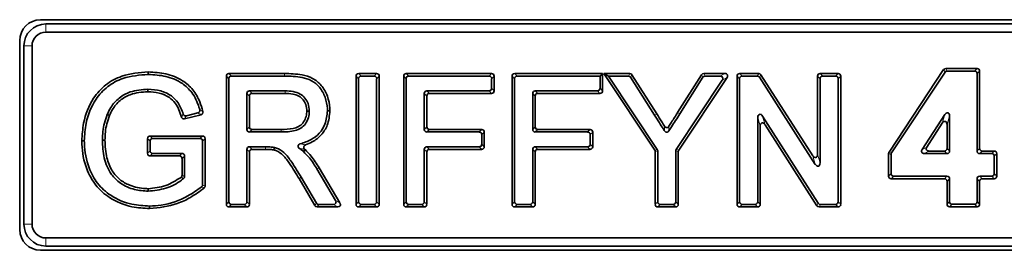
# Model space of a CAD drawing. Header units: millimetres. Extents: x 0 to 1118, y 0 to 864.
# Tile 34 of 172: x 295.95 to 313.72, y 357.44 to 361.6. Entities that reach past the tile are written whole.
import ezdxf

# ---------------------------------------------------------------- set-up
doc = ezdxf.new("R2010")
doc.units = ezdxf.units.MM

msp = doc.modelspace()

# ---------------------------------------------------------------- linework, layer by layer
at = {"color": 7, "linetype": 'Continuous', "lineweight": 35}
for p, q in [((328.73, 361.596), (296.328, 361.596)), ((328.633, 361.52), (296.425, 361.52)), ((328.633, 361.374), (296.425, 361.374)), ((295.953, 361.221), (295.953, 357.818)), ((296.029, 361.124), (296.029, 357.915)), ((296.175, 361.124), (296.175, 357.915)), ((312.625, 360.697), (311.639, 359.211)), ((313.227, 360.718), (312.664, 360.718)), ((313.181, 360.672), (312.689, 360.672)), ((313.274, 359.278), (313.274, 360.671)), ((298.273, 360.656), (298.272, 360.611)), ((299.682, 358.271), (299.682, 360.58)), ((299.727, 358.317), (299.727, 360.534)), ((299.729, 360.627), (300.73, 360.627)), ((299.774, 360.581), (300.73, 360.581)), ((302.023, 358.271), (302.023, 360.58)), ((302.068, 358.317), (302.068, 360.534)), ((302.07, 360.627), (302.393, 360.627)), ((302.115, 360.581), (302.347, 360.581)), ((302.394, 360.534), (302.394, 358.317)), ((302.44, 360.58), (302.44, 358.271)), ((302.882, 358.271), (302.882, 360.58)), ((302.928, 358.317), (302.928, 360.534)), ((302.929, 360.627), (304.467, 360.627)), ((302.975, 360.581), (304.422, 360.581)), ((304.469, 360.534), (304.469, 360.362)), ((304.514, 360.58), (304.514, 360.316)), ((304.838, 358.271), (304.838, 360.58)), ((304.884, 358.317), (304.884, 360.534)), ((304.885, 360.627), (306.47, 360.627)), ((304.931, 360.581), (306.425, 360.581)), ((306.47, 360.627), (306.425, 360.581)), ((306.425, 360.581), (306.425, 360.362)), ((306.47, 360.627), (306.47, 360.316)), ((306.491, 360.627), (306.576, 360.581)), ((306.491, 360.627), (306.961, 360.627)), ((307.412, 359.247), (306.491, 360.627)), ((306.576, 360.581), (306.936, 360.581)), ((307.457, 359.261), (306.576, 360.581)), ((306.976, 360.559), (307.41, 359.875)), ((307.001, 360.605), (307.448, 359.899)), ((308.631, 360.508), (307.799, 359.261)), ((307.825, 359.925), (308.255, 360.605)), ((308.716, 360.554), (307.844, 359.247)), ((307.864, 359.901), (308.281, 360.559)), ((308.295, 360.627), (308.677, 360.627)), ((308.32, 360.581), (308.592, 360.581)), ((308.898, 358.271), (308.898, 360.58)), ((308.944, 358.317), (308.944, 360.534)), ((308.945, 360.627), (309.287, 360.627)), ((308.991, 360.581), (309.262, 360.581)), ((309.302, 360.56), (310.309, 358.991)), ((309.327, 360.605), (310.264, 359.146)), ((310.35, 359.172), (310.35, 360.58)), ((310.396, 359.017), (310.396, 360.534)), ((310.397, 360.627), (310.72, 360.627)), ((310.443, 360.581), (310.675, 360.581)), ((310.722, 360.534), (310.722, 358.317)), ((310.767, 360.58), (310.767, 358.271)), ((312.65, 360.651), (311.684, 359.197)), ((313.228, 359.232), (313.228, 360.625)), ((300.742, 360.315), (300.1, 360.315)), ((304.422, 360.315), (303.301, 360.315)), ((306.378, 360.315), (305.257, 360.315)), ((300.053, 360.268), (300.053, 359.621)), ((300.099, 360.222), (300.099, 359.666)), ((300.742, 360.269), (300.146, 360.269)), ((303.254, 360.268), (303.254, 359.621)), ((303.299, 360.222), (303.299, 359.666)), ((304.467, 360.269), (303.346, 360.269)), ((305.21, 360.268), (305.21, 359.621)), ((305.255, 360.222), (305.255, 359.666)), ((306.423, 360.269), (305.302, 360.269)), ((301.551, 359.958), (301.505, 359.958)), ((299.225, 359.885), (298.929, 359.811)), ((299.168, 359.918), (298.96, 359.866)), ((309.27, 359.834), (309.27, 358.317)), ((310.363, 358.291), (309.356, 359.86)), ((312.236, 359.258), (312.646, 359.887)), ((312.732, 359.862), (312.732, 359.232)), ((300.146, 359.619), (300.672, 359.619)), ((303.346, 359.619), (304.289, 359.619)), ((305.302, 359.619), (306.245, 359.619)), ((309.315, 359.679), (309.315, 358.271)), ((310.338, 358.246), (309.402, 359.705)), ((312.32, 359.303), (312.6, 359.734)), ((312.686, 359.708), (312.686, 359.278)), ((298.259, 359.19), (298.259, 359.454)), ((298.306, 359.501), (299.252, 359.501)), ((298.352, 359.455), (299.206, 359.455)), ((299.299, 359.454), (299.299, 358.601)), ((300.1, 359.574), (300.672, 359.574)), ((303.301, 359.574), (304.244, 359.574)), ((304.291, 359.527), (304.291, 359.354)), ((304.336, 359.572), (304.336, 359.308)), ((305.257, 359.574), (306.2, 359.574)), ((306.247, 359.527), (306.247, 359.354)), ((306.292, 359.572), (306.292, 359.308)), ((297.074, 359.414), (297.119, 359.414)), ((298.305, 359.235), (298.305, 359.408)), ((299.253, 359.408), (299.253, 358.623)), ((300.053, 359.26), (300.053, 358.317)), ((300.387, 359.307), (300.1, 359.307)), ((300.387, 359.261), (300.146, 359.261)), ((301.103, 359.256), (301.072, 359.223)), ((301.096, 359.262), (301.103, 359.256)), ((303.254, 359.26), (303.254, 358.317)), ((304.244, 359.307), (303.301, 359.307)), ((304.289, 359.261), (303.346, 359.261)), ((305.21, 359.26), (305.21, 358.317)), ((306.2, 359.307), (305.257, 359.307)), ((306.245, 359.261), (305.302, 359.261)), ((298.835, 359.143), (298.306, 359.143)), ((298.88, 359.188), (298.352, 359.188)), ((298.882, 358.793), (298.882, 359.096)), ((298.927, 358.772), (298.927, 359.141)), ((300.099, 359.214), (300.099, 358.271)), ((303.299, 359.214), (303.299, 358.271)), ((305.255, 359.214), (305.255, 358.271)), ((307.42, 358.271), (307.42, 359.221)), ((307.465, 358.317), (307.465, 359.235)), ((307.791, 359.235), (307.791, 358.317)), ((307.837, 359.221), (307.837, 358.271)), ((311.631, 359.185), (311.631, 358.779)), ((311.676, 359.171), (311.676, 358.825)), ((312.685, 359.185), (312.275, 359.185)), ((312.639, 359.231), (312.359, 359.231)), ((313.492, 359.185), (313.275, 359.185)), ((313.538, 359.231), (313.321, 359.231)), ((313.539, 358.825), (313.539, 359.138)), ((313.585, 358.779), (313.585, 359.184)), ((301.315, 358.908), (301.652, 358.341)), ((301.354, 358.931), (301.732, 358.295)), ((301.281, 358.247), (300.994, 358.734)), ((301.307, 358.293), (301.033, 358.758)), ((311.678, 358.732), (312.639, 358.732)), ((311.723, 358.778), (312.685, 358.778)), ((312.732, 358.731), (312.732, 358.319)), ((313.228, 358.319), (313.228, 358.731)), ((313.275, 358.778), (313.492, 358.778)), ((313.321, 358.732), (313.538, 358.732)), ((312.686, 358.685), (312.686, 358.273)), ((313.274, 358.273), (313.274, 358.685)), ((298.298, 358.195), (298.298, 358.24)), ((300.052, 358.224), (299.729, 358.224)), ((300.006, 358.27), (299.774, 358.27)), ((301.692, 358.224), (301.322, 358.224)), ((301.612, 358.27), (301.348, 358.27)), ((302.393, 358.224), (302.07, 358.224)), ((302.347, 358.27), (302.115, 358.27)), ((303.252, 358.224), (302.929, 358.224)), ((303.207, 358.27), (302.975, 358.27)), ((305.208, 358.224), (304.885, 358.224)), ((305.163, 358.27), (304.931, 358.27)), ((307.79, 358.224), (307.467, 358.224)), ((307.744, 358.27), (307.512, 358.27)), ((309.268, 358.224), (308.945, 358.224)), ((309.223, 358.27), (308.991, 358.27)), ((310.72, 358.224), (310.378, 358.224)), ((310.675, 358.27), (310.403, 358.27)), ((312.733, 358.226), (313.227, 358.226)), ((312.779, 358.272), (313.181, 358.272)), ((296.425, 357.665), (328.633, 357.665)), ((296.425, 357.52), (328.633, 357.52)), ((296.328, 357.443), (328.73, 357.443))]:
    msp.add_line(p, q, dxfattribs=at)
at = {"color": 7, "linetype": 'Continuous', "lineweight": 18}
for p, q in [((296.425, 361.52), (296.425, 361.374)), ((296.029, 361.124), (296.175, 361.124)), ((312.65, 360.651), (312.625, 360.697)), ((312.664, 360.718), (312.689, 360.672)), ((313.181, 360.672), (313.227, 360.718)), ((313.274, 360.671), (313.228, 360.625)), ((299.727, 360.534), (299.682, 360.58)), ((299.729, 360.627), (299.774, 360.581)), ((300.73, 360.627), (300.73, 360.581)), ((302.068, 360.534), (302.023, 360.58)), ((302.07, 360.627), (302.115, 360.581)), ((302.347, 360.581), (302.393, 360.627)), ((302.44, 360.58), (302.394, 360.534)), ((302.928, 360.534), (302.882, 360.58)), ((302.929, 360.627), (302.975, 360.581)), ((304.422, 360.581), (304.467, 360.627)), ((304.514, 360.58), (304.469, 360.534)), ((304.884, 360.534), (304.838, 360.58)), ((304.885, 360.627), (304.931, 360.581)), ((306.936, 360.581), (306.961, 360.627)), ((307.001, 360.605), (306.976, 360.559)), ((308.281, 360.559), (308.255, 360.605)), ((308.295, 360.627), (308.32, 360.581)), ((308.592, 360.581), (308.677, 360.627)), ((308.716, 360.554), (308.631, 360.508)), ((308.944, 360.534), (308.898, 360.58)), ((308.945, 360.627), (308.991, 360.581)), ((309.262, 360.581), (309.287, 360.627)), ((309.327, 360.605), (309.302, 360.56)), ((310.396, 360.534), (310.35, 360.58)), ((310.397, 360.627), (310.443, 360.581)), ((310.675, 360.581), (310.72, 360.627)), ((310.767, 360.58), (310.722, 360.534)), ((300.1, 360.315), (300.146, 360.269)), ((303.301, 360.315), (303.346, 360.269)), ((304.467, 360.269), (304.422, 360.315)), ((304.469, 360.362), (304.514, 360.316)), ((305.257, 360.315), (305.302, 360.269)), ((306.423, 360.269), (306.378, 360.315)), ((306.425, 360.362), (306.47, 360.316)), ((300.099, 360.222), (300.053, 360.268)), ((303.299, 360.222), (303.254, 360.268)), ((305.255, 360.222), (305.21, 360.268)), ((307.448, 359.899), (307.41, 359.875)), ((307.825, 359.925), (307.864, 359.901)), ((309.315, 359.679), (309.27, 359.834)), ((309.356, 359.86), (309.402, 359.705)), ((312.6, 359.734), (312.646, 359.887)), ((312.732, 359.862), (312.686, 359.708)), ((300.053, 359.621), (300.099, 359.666)), ((300.146, 359.619), (300.1, 359.574)), ((303.254, 359.621), (303.299, 359.666)), ((303.346, 359.619), (303.301, 359.574)), ((304.244, 359.574), (304.289, 359.619)), ((305.21, 359.621), (305.255, 359.666)), ((305.302, 359.619), (305.257, 359.574)), ((306.2, 359.574), (306.245, 359.619)), ((298.305, 359.408), (298.259, 359.454)), ((298.306, 359.501), (298.352, 359.455)), ((299.206, 359.455), (299.252, 359.501)), ((299.299, 359.454), (299.253, 359.408)), ((304.336, 359.572), (304.291, 359.527)), ((306.292, 359.572), (306.247, 359.527)), ((300.099, 359.214), (300.053, 359.26)), ((300.1, 359.307), (300.146, 359.261)), ((300.387, 359.261), (300.387, 359.307)), ((303.299, 359.214), (303.254, 359.26)), ((303.301, 359.307), (303.346, 359.261)), ((304.289, 359.261), (304.244, 359.307)), ((304.291, 359.354), (304.336, 359.308)), ((305.255, 359.214), (305.21, 359.26)), ((305.257, 359.307), (305.302, 359.261)), ((306.245, 359.261), (306.2, 359.307)), ((306.247, 359.354), (306.292, 359.308)), ((307.412, 359.247), (307.457, 359.261)), ((307.799, 359.261), (307.844, 359.247)), ((312.236, 359.258), (312.32, 359.303)), ((312.686, 359.278), (312.732, 359.232)), ((313.228, 359.232), (313.274, 359.278)), ((298.259, 359.19), (298.305, 359.235)), ((298.352, 359.188), (298.306, 359.143)), ((298.835, 359.143), (298.88, 359.188)), ((298.927, 359.141), (298.882, 359.096)), ((307.465, 359.235), (307.42, 359.221)), ((307.837, 359.221), (307.791, 359.235)), ((310.309, 358.991), (310.264, 359.146)), ((310.35, 359.172), (310.396, 359.017)), ((311.676, 359.171), (311.631, 359.185)), ((311.639, 359.211), (311.684, 359.197)), ((312.359, 359.231), (312.275, 359.185)), ((312.685, 359.185), (312.639, 359.231)), ((313.321, 359.231), (313.275, 359.185)), ((313.492, 359.185), (313.538, 359.231)), ((313.585, 359.184), (313.539, 359.138)), ((311.631, 358.779), (311.676, 358.825)), ((311.723, 358.778), (311.678, 358.732)), ((312.639, 358.732), (312.685, 358.778)), ((312.732, 358.731), (312.686, 358.685)), ((313.274, 358.685), (313.228, 358.731)), ((313.275, 358.778), (313.321, 358.732)), ((313.538, 358.732), (313.492, 358.778)), ((313.539, 358.825), (313.585, 358.779)), ((299.682, 358.271), (299.727, 358.317)), ((299.774, 358.27), (299.729, 358.224)), ((300.052, 358.224), (300.006, 358.27)), ((300.053, 358.317), (300.099, 358.271)), ((301.281, 358.247), (301.307, 358.293)), ((301.348, 358.27), (301.322, 358.224)), ((301.692, 358.224), (301.612, 358.27)), ((301.652, 358.341), (301.732, 358.295)), ((302.023, 358.271), (302.068, 358.317)), ((302.115, 358.27), (302.07, 358.224)), ((302.393, 358.224), (302.347, 358.27)), ((302.394, 358.317), (302.44, 358.271)), ((302.882, 358.271), (302.928, 358.317)), ((302.975, 358.27), (302.929, 358.224)), ((303.252, 358.224), (303.207, 358.27)), ((303.254, 358.317), (303.299, 358.271)), ((304.838, 358.271), (304.884, 358.317)), ((304.931, 358.27), (304.885, 358.224)), ((305.208, 358.224), (305.163, 358.27)), ((305.21, 358.317), (305.255, 358.271)), ((307.42, 358.271), (307.465, 358.317)), ((307.512, 358.27), (307.467, 358.224)), ((307.79, 358.224), (307.744, 358.27)), ((307.791, 358.317), (307.837, 358.271)), ((308.898, 358.271), (308.944, 358.317)), ((308.991, 358.27), (308.945, 358.224)), ((309.268, 358.224), (309.223, 358.27)), ((309.27, 358.317), (309.315, 358.271)), ((310.338, 358.246), (310.363, 358.291)), ((310.403, 358.27), (310.378, 358.224)), ((310.72, 358.224), (310.675, 358.27)), ((310.722, 358.317), (310.767, 358.271)), ((312.686, 358.273), (312.732, 358.319)), ((312.779, 358.272), (312.733, 358.226)), ((313.227, 358.226), (313.181, 358.272)), ((313.228, 358.319), (313.274, 358.273)), ((296.029, 357.915), (296.175, 357.915)), ((296.425, 357.52), (296.425, 357.665))]:
    msp.add_line(p, q, dxfattribs=at)
at = {"color": 7, "linetype": 'Continuous', "lineweight": 35, "flags": 128}
for points in [[(298.266, 360.299), (298.266, 360.312), (298.266, 360.326), (298.266, 360.344)], [(301.134, 359.951), (301.147, 359.951), (301.161, 359.951), (301.179, 359.951)], [(297.574, 359.871), (297.561, 359.876), (297.548, 359.881), (297.532, 359.888)], [(297.491, 359.426), (297.477, 359.426), (297.464, 359.426), (297.445, 359.426)], [(300.537, 359.252), (300.542, 359.274), (300.548, 359.296)], [(298.271, 358.552), (298.271, 358.539), (298.271, 358.525), (298.271, 358.507)]]:
    msp.add_lwpolyline(points, dxfattribs=at)
at = {"color": 7, "linetype": 'Continuous', "lineweight": 18, "flags": 128}
for points in [[(300.742, 360.269), (300.742, 360.283), (300.742, 360.296), (300.742, 360.315)], [(300.672, 359.619), (300.672, 359.606), (300.672, 359.592), (300.672, 359.574)], [(301.354, 358.931), (301.343, 358.924), (301.331, 358.917), (301.315, 358.908)], [(300.994, 358.734), (301.006, 358.741), (301.017, 358.748), (301.033, 358.758)], [(299.253, 358.623), (299.277, 358.611), (299.293, 358.603), (299.299, 358.601)]]:
    msp.add_lwpolyline(points, dxfattribs=at)
at = {"color": 7, "linetype": 'Continuous', "lineweight": 35}
for centre, radius, start, end in [((296.328, 361.221), 0.375, 90, 180), ((296.425, 361.124), 0.396, 90, 180), ((296.425, 361.124), 0.25, 90, 180), ((296.328, 357.818), 0.375, 180, 270), ((296.425, 357.915), 0.396, 180, 270), ((296.425, 357.915), 0.25, 180, 270)]:
    msp.add_arc(centre, radius, start, end, dxfattribs=at)
for centre, major_axis, ratio, start_param, end_param in [((312.668, 360.664), (0.0256, -0.0477), 0.924271, 2.681379, 3.601806), ((312.692, 360.619), (0.0256, -0.0477), 0.924271, 2.681379, 3.601806), ((313.175, 360.619), (-0.0398, -0.0398), 0.889126, 2.414818, 3.868368), ((313.221, 360.664), (-0.0398, -0.0398), 0.889126, 2.414818, 3.868368), ((299.735, 360.574), (0.0398, -0.0398), 0.889126, 2.414818, 3.868368), ((299.78, 360.528), (0.0398, -0.0398), 0.889126, 2.414818, 3.868368), ((302.076, 360.574), (0.0398, -0.0398), 0.889126, 2.414818, 3.868368), ((302.122, 360.528), (0.0398, -0.0398), 0.889126, 2.414818, 3.868368), ((302.341, 360.528), (-0.0398, -0.0398), 0.889126, 2.414818, 3.868368), ((302.387, 360.574), (-0.0398, -0.0398), 0.889126, 2.414818, 3.868368), ((302.935, 360.574), (0.0398, -0.0398), 0.889126, 2.414818, 3.868368), ((302.981, 360.528), (0.0398, -0.0398), 0.889126, 2.414818, 3.868368), ((304.416, 360.528), (-0.0398, -0.0398), 0.889126, 2.414818, 3.868368), ((304.461, 360.574), (-0.0398, -0.0398), 0.889126, 2.414818, 3.868368), ((304.891, 360.574), (0.0398, -0.0398), 0.889126, 2.414818, 3.868368), ((304.937, 360.528), (0.0398, -0.0398), 0.889126, 2.414818, 3.868368), ((306.932, 360.528), (-0.0261, -0.0474), 0.923502, 2.671709, 3.611477), ((306.958, 360.574), (-0.0261, -0.0474), 0.923502, 2.671709, 3.611477), ((308.299, 360.574), (0.0261, -0.0474), 0.923468, 2.671295, 3.61189), ((308.324, 360.528), (0.0261, -0.0474), 0.923468, 2.671295, 3.61189), ((308.581, 360.528), (-0.0557, -0.0298), 0.791677, 2.164973, 4.118212), ((308.666, 360.574), (-0.0557, -0.0298), 0.791677, 2.164973, 4.118212), ((308.951, 360.574), (0.0398, -0.0398), 0.889126, 2.414818, 3.868368), ((308.997, 360.528), (0.0398, -0.0398), 0.889126, 2.414818, 3.868368), ((309.259, 360.528), (-0.026, -0.0475), 0.923708, 2.674271, 3.608914), ((309.284, 360.574), (-0.026, -0.0475), 0.923708, 2.674271, 3.608914), ((310.403, 360.574), (0.0398, -0.0398), 0.889126, 2.414818, 3.868368), ((310.449, 360.528), (0.0398, -0.0398), 0.889126, 2.414818, 3.868368), ((310.668, 360.528), (-0.0398, -0.0398), 0.889126, 2.414818, 3.868368), ((310.714, 360.574), (-0.0398, -0.0398), 0.889126, 2.414818, 3.868368), ((300.106, 360.261), (0.0398, -0.0398), 0.889126, 2.414818, 3.868368), ((303.307, 360.261), (0.0398, -0.0398), 0.889126, 2.414818, 3.868368), ((304.416, 360.368), (-0.0398, 0.0398), 0.889126, 2.414818, 3.868368), ((304.461, 360.322), (-0.0398, 0.0398), 0.889126, 2.414818, 3.868368), ((305.263, 360.261), (0.0398, -0.0398), 0.889126, 2.414818, 3.868368), ((306.371, 360.368), (-0.0398, 0.0398), 0.889126, 2.414818, 3.868368), ((306.417, 360.322), (-0.0398, 0.0398), 0.889126, 2.414818, 3.868368), ((300.152, 360.216), (0.0398, -0.0398), 0.889126, 2.414818, 3.868368), ((303.352, 360.216), (0.0398, -0.0398), 0.889126, 2.414818, 3.868368), ((305.308, 360.216), (0.0398, -0.0398), 0.889126, 2.414818, 3.868368), ((309.323, 359.813), (0.023, -0.0784), 0.611867, 2.017961, 4.265224), ((312.679, 359.841), (-0.0231, -0.0778), 0.615738, 2.019794, 4.263392), ((300.106, 359.627), (0.0398, 0.0398), 0.889126, 2.414818, 3.868368), ((300.152, 359.672), (0.0398, 0.0398), 0.889126, 2.414818, 3.868368), ((303.307, 359.627), (0.0398, 0.0398), 0.889126, 2.414818, 3.868368), ((303.352, 359.672), (0.0398, 0.0398), 0.889126, 2.414818, 3.868368), ((304.283, 359.566), (-0.0398, -0.0398), 0.889126, 2.414818, 3.868368), ((305.263, 359.627), (0.0398, 0.0398), 0.889126, 2.414818, 3.868368), ((305.308, 359.672), (0.0398, 0.0398), 0.889126, 2.414818, 3.868368), ((306.239, 359.566), (-0.0398, -0.0398), 0.889126, 2.414818, 3.868368), ((309.368, 359.658), (0.023, -0.0784), 0.611867, 2.017961, 4.265224), ((312.633, 359.687), (-0.0231, -0.0778), 0.615738, 2.019794, 4.263392), ((298.312, 359.447), (0.0398, -0.0398), 0.889126, 2.414818, 3.868368), ((298.358, 359.402), (0.0398, -0.0398), 0.889126, 2.414818, 3.868368), ((299.2, 359.402), (-0.0398, -0.0398), 0.889126, 2.414818, 3.868368), ((299.245, 359.447), (-0.0398, -0.0398), 0.889126, 2.414818, 3.868368), ((304.238, 359.52), (-0.0398, -0.0398), 0.889126, 2.414818, 3.868368), ((306.194, 359.52), (-0.0398, -0.0398), 0.889126, 2.414818, 3.868368), ((300.106, 359.254), (0.0398, -0.0398), 0.889126, 2.414818, 3.868368), ((300.152, 359.208), (0.0398, -0.0398), 0.889126, 2.414818, 3.868368), ((303.307, 359.254), (0.0398, -0.0398), 0.889126, 2.414818, 3.868368), ((303.352, 359.208), (0.0398, -0.0398), 0.889126, 2.414818, 3.868368), ((304.238, 359.36), (-0.0398, 0.0398), 0.889126, 2.414818, 3.868368), ((304.283, 359.315), (-0.0398, 0.0398), 0.889126, 2.414818, 3.868368), ((305.263, 359.254), (0.0398, -0.0398), 0.889126, 2.414818, 3.868368), ((305.308, 359.208), (0.0398, -0.0398), 0.889126, 2.414818, 3.868368), ((306.194, 359.36), (-0.0398, 0.0398), 0.889126, 2.414818, 3.868368), ((306.239, 359.315), (-0.0398, 0.0398), 0.889126, 2.414818, 3.868368), ((307.366, 359.219), (-0.0512, -0.0155), 0.934686, 2.865577, 3.417608), ((307.412, 359.233), (-0.0512, -0.0155), 0.934686, 2.865577, 3.417608), ((307.844, 359.233), (0.0512, -0.0155), 0.934686, 2.865577, 3.417608), ((307.89, 359.219), (0.0512, -0.0155), 0.934686, 2.865577, 3.417608), ((312.287, 359.238), (0.0553, 0.03), 0.794865, 2.169605, 4.11358), ((312.371, 359.284), (0.0553, 0.03), 0.794865, 2.169605, 4.11358), ((312.633, 359.284), (-0.0398, 0.0398), 0.889126, 2.414818, 3.868368), ((313.327, 359.284), (0.0398, 0.0398), 0.889126, 2.414818, 3.868368), ((298.312, 359.196), (0.0398, 0.0398), 0.889126, 2.414818, 3.868368), ((298.358, 359.242), (0.0398, 0.0398), 0.889126, 2.414818, 3.868368), ((298.828, 359.09), (-0.0398, -0.0398), 0.889126, 2.414818, 3.868368), ((298.874, 359.135), (-0.0398, -0.0398), 0.889126, 2.414818, 3.868368), ((310.297, 359.193), (-0.023, 0.0784), 0.611867, 2.017961, 4.265224), ((311.684, 359.183), (0.0512, -0.0155), 0.934726, 2.866635, 3.416551), ((311.729, 359.169), (0.0512, -0.0155), 0.934726, 2.866635, 3.416551), ((312.679, 359.238), (-0.0398, 0.0398), 0.889126, 2.414818, 3.868368), ((313.281, 359.238), (0.0398, 0.0398), 0.889126, 2.414818, 3.868368), ((313.486, 359.132), (-0.0398, -0.0398), 0.889126, 2.414818, 3.868368), ((313.531, 359.177), (-0.0398, -0.0398), 0.889126, 2.414818, 3.868368), ((310.342, 359.038), (-0.023, 0.0784), 0.611867, 2.017961, 4.265224), ((311.684, 358.786), (0.0398, 0.0398), 0.889126, 2.414818, 3.868368), ((311.729, 358.831), (0.0398, 0.0398), 0.889126, 2.414818, 3.868368), ((312.633, 358.679), (-0.0398, -0.0398), 0.889126, 2.414818, 3.868368), ((312.679, 358.725), (-0.0398, -0.0398), 0.889126, 2.414818, 3.868368), ((313.281, 358.725), (0.0398, -0.0398), 0.889126, 2.414818, 3.868368), ((313.327, 358.679), (0.0398, -0.0398), 0.889126, 2.414818, 3.868368), ((313.486, 358.831), (-0.0398, 0.0398), 0.889126, 2.414818, 3.868368), ((313.531, 358.786), (-0.0398, 0.0398), 0.889126, 2.414818, 3.868368), ((299.735, 358.277), (0.0398, 0.0398), 0.889126, 2.414818, 3.868368), ((299.78, 358.323), (0.0398, 0.0398), 0.889126, 2.414818, 3.868368), ((300, 358.323), (-0.0398, 0.0398), 0.889126, 2.414818, 3.868368), ((300.046, 358.277), (-0.0398, 0.0398), 0.889126, 2.414818, 3.868368), ((301.325, 358.277), (0.0269, 0.0471), 0.922269, 2.656871, 3.626314), ((301.351, 358.323), (0.0269, 0.0471), 0.922269, 2.656871, 3.626314), ((301.601, 358.323), (-0.054, 0.0307), 0.805373, 2.185832, 4.097353), ((301.681, 358.277), (-0.054, 0.0307), 0.805373, 2.185832, 4.097353), ((302.076, 358.277), (0.0398, 0.0398), 0.889126, 2.414818, 3.868368), ((302.122, 358.323), (0.0398, 0.0398), 0.889126, 2.414818, 3.868368), ((302.341, 358.323), (-0.0398, 0.0398), 0.889126, 2.414818, 3.868368), ((302.387, 358.277), (-0.0398, 0.0398), 0.889126, 2.414818, 3.868368), ((302.935, 358.277), (0.0398, 0.0398), 0.889126, 2.414818, 3.868368), ((302.981, 358.323), (0.0398, 0.0398), 0.889126, 2.414818, 3.868368), ((303.201, 358.323), (-0.0398, 0.0398), 0.889126, 2.414818, 3.868368), ((303.246, 358.277), (-0.0398, 0.0398), 0.889126, 2.414818, 3.868368), ((304.891, 358.277), (0.0398, 0.0398), 0.889126, 2.414818, 3.868368), ((304.937, 358.323), (0.0398, 0.0398), 0.889126, 2.414818, 3.868368), ((305.156, 358.323), (-0.0398, 0.0398), 0.889126, 2.414818, 3.868368), ((305.202, 358.277), (-0.0398, 0.0398), 0.889126, 2.414818, 3.868368), ((307.473, 358.277), (0.0398, 0.0398), 0.889126, 2.414818, 3.868368), ((307.518, 358.323), (0.0398, 0.0398), 0.889126, 2.414818, 3.868368), ((307.738, 358.323), (-0.0398, 0.0398), 0.889126, 2.414818, 3.868368), ((307.783, 358.277), (-0.0398, 0.0398), 0.889126, 2.414818, 3.868368), ((308.951, 358.277), (0.0398, 0.0398), 0.889126, 2.414818, 3.868368), ((308.997, 358.323), (0.0398, 0.0398), 0.889126, 2.414818, 3.868368), ((309.216, 358.323), (-0.0398, 0.0398), 0.889126, 2.414818, 3.868368), ((309.262, 358.277), (-0.0398, 0.0398), 0.889126, 2.414818, 3.868368), ((310.381, 358.277), (0.026, 0.0475), 0.923708, 2.674271, 3.608914), ((310.406, 358.323), (0.026, 0.0475), 0.923708, 2.674271, 3.608914), ((310.668, 358.323), (-0.0398, 0.0398), 0.889126, 2.414818, 3.868368), ((310.714, 358.277), (-0.0398, 0.0398), 0.889126, 2.414818, 3.868368), ((312.74, 358.279), (0.0398, 0.0398), 0.889126, 2.414818, 3.868368), ((312.785, 358.325), (0.0398, 0.0398), 0.889126, 2.414818, 3.868368), ((313.175, 358.325), (-0.0398, 0.0398), 0.889126, 2.414818, 3.868368), ((313.221, 358.279), (-0.0398, 0.0398), 0.889126, 2.414818, 3.868368)]:
    msp.add_ellipse(centre, major_axis=major_axis, ratio=ratio, start_param=start_param, end_param=end_param, dxfattribs=at)
for points, knots in [([(297.074, 359.414), (297.08, 359.521), (297.097, 359.789), (297.239, 360.15), (297.495, 360.438), (297.838, 360.621), (298.11, 360.643), (298.273, 360.656)], [0, 0, 0, 0, 0.165129, 0.41349, 0.58211, 0.750794, 1, 1, 1, 1]), ([(297.119, 359.414), (297.126, 359.521), (297.142, 359.783), (297.283, 360.133), (297.529, 360.405), (297.857, 360.577), (298.117, 360.598), (298.272, 360.611)], [0, 0, 0, 0, 0.171472, 0.419968, 0.586029, 0.752061, 1, 1, 1, 1]), ([(298.272, 360.611), (298.379, 360.604), (298.595, 360.591), (298.872, 360.476), (299.083, 360.278), (299.165, 360.1), (299.197, 359.991), (299.202, 359.977)], [0, 0, 0, 0, 0.263328, 0.528835, 0.719945, 0.962909, 1, 1, 1, 1]), ([(298.273, 360.656), (298.38, 360.65), (298.595, 360.637), (298.877, 360.525), (299.088, 360.343), (299.2, 360.141), (299.241, 360.003), (299.258, 359.944)], [0, 0, 0, 0, 0.242054, 0.485858, 0.673535, 0.860596, 1, 1, 1, 1]), ([(300.73, 360.627), (300.837, 360.624), (301.01, 360.619), (301.244, 360.552), (301.407, 360.416), (301.515, 360.225), (301.548, 360.062), (301.55, 359.973), (301.551, 359.958)], [0, 0, 0, 0, 0.265069, 0.428553, 0.593847, 0.778993, 0.962916, 1, 1, 1, 1]), ([(300.73, 360.581), (300.837, 360.579), (301.004, 360.574), (301.226, 360.509), (301.375, 360.381), (301.474, 360.204), (301.503, 360.052), (301.505, 359.97), (301.505, 359.958)], [0, 0, 0, 0, 0.281637, 0.43999, 0.599985, 0.784276, 0.967116, 1, 1, 1, 1]), ([(298.266, 360.344), (298.158, 360.336), (297.973, 360.323), (297.741, 360.196), (297.605, 360.043), (297.552, 359.931), (297.532, 359.888)], [0, 0, 0, 0, 0.349825, 0.596172, 0.843552, 1, 1, 1, 1]), ([(298.904, 359.897), (298.878, 359.968), (298.832, 360.093), (298.685, 360.241), (298.494, 360.328), (298.344, 360.338), (298.266, 360.344)], [0, 0, 0, 0, 0.268088, 0.46964, 0.722667, 1, 1, 1, 1]), ([(301.179, 359.951), (301.175, 359.997), (301.168, 360.081), (301.105, 360.188), (301.013, 360.267), (300.885, 360.309), (300.792, 360.313), (300.742, 360.315)], [0, 0, 0, 0, 0.21286, 0.388689, 0.564689, 0.769402, 1, 1, 1, 1]), ([(298.266, 360.299), (298.158, 360.291), (297.977, 360.277), (297.756, 360.149), (297.637, 360.007), (297.59, 359.906), (297.574, 359.871)], [0, 0, 0, 0, 0.372112, 0.61753, 0.863739, 1, 1, 1, 1]), ([(298.873, 359.842), (298.844, 359.932), (298.799, 360.069), (298.642, 360.213), (298.469, 360.285), (298.334, 360.294), (298.266, 360.299)], [0, 0, 0, 0, 0.33536, 0.509988, 0.755661, 1, 1, 1, 1]), ([(301.134, 359.951), (301.131, 359.991), (301.125, 360.065), (301.07, 360.158), (300.99, 360.227), (300.874, 360.264), (300.789, 360.267), (300.742, 360.269)], [0, 0, 0, 0, 0.210298, 0.380944, 0.55175, 0.754375, 1, 1, 1, 1]), ([(299.168, 359.918), (299.173, 359.92), (299.184, 359.923), (299.196, 359.935), (299.203, 359.949), (299.205, 359.963), (299.203, 359.972), (299.202, 359.977)], [0, 0, 0, 0, 0.2154758, 0.4315903, 0.6344422, 0.8314668, 1, 1, 1, 1]), ([(300.672, 359.619), (300.745, 359.621), (300.851, 359.623), (300.986, 359.665), (301.067, 359.732), (301.117, 359.827), (301.132, 359.903), (301.134, 359.945), (301.134, 359.951)], [0, 0, 0, 0, 0.334293, 0.488755, 0.644875, 0.80699, 0.97246, 1, 1, 1, 1]), ([(300.672, 359.574), (300.757, 359.575), (300.879, 359.578), (301.029, 359.637), (301.115, 359.72), (301.169, 359.829), (301.176, 359.911), (301.179, 359.951)], [0, 0, 0, 0, 0.348454, 0.503962, 0.660748, 0.832776, 1, 1, 1, 1]), ([(301.505, 359.958), (301.497, 359.875), (301.483, 359.727), (301.367, 359.546), (301.211, 359.422), (301.083, 359.382), (301.016, 359.361)], [0, 0, 0, 0, 0.296114, 0.523384, 0.751304, 1, 1, 1, 1]), ([(301.551, 359.958), (301.542, 359.869), (301.527, 359.71), (301.401, 359.515), (301.257, 359.4), (301.152, 359.358), (301.111, 359.342)], [0, 0, 0, 0, 0.3290612, 0.5825145, 0.8366248, 1, 1, 1, 1]), ([(297.532, 359.888), (297.514, 359.837), (297.478, 359.738), (297.451, 359.583), (297.447, 359.479), (297.445, 359.426)], [0, 0, 0, 0, 0.338671, 0.666806, 1, 1, 1, 1]), ([(297.574, 359.871), (297.556, 359.82), (297.522, 359.724), (297.496, 359.574), (297.493, 359.475), (297.491, 359.426)], [0, 0, 0, 0, 0.351353, 0.673314, 1, 1, 1, 1]), ([(298.929, 359.811), (298.924, 359.81), (298.913, 359.808), (298.897, 359.813), (298.885, 359.822), (298.877, 359.833), (298.874, 359.84), (298.873, 359.842)], [0, 0, 0, 0, 0.227122, 0.454822, 0.670793, 0.882995, 1, 1, 1, 1]), ([(298.904, 359.897), (298.906, 359.892), (298.91, 359.882), (298.922, 359.871), (298.937, 359.864), (298.95, 359.863), (298.957, 359.865), (298.96, 359.866)], [0, 0, 0, 0, 0.228444, 0.45746, 0.674875, 0.888742, 1, 1, 1, 1]), ([(299.258, 359.944), (299.26, 359.938), (299.262, 359.927), (299.258, 359.911), (299.249, 359.898), (299.237, 359.889), (299.229, 359.887), (299.225, 359.885)], [0, 0, 0, 0, 0.216657, 0.433945, 0.63814, 0.836711, 1, 1, 1, 1]), ([(307.41, 359.875), (307.439, 359.83), (307.489, 359.75), (307.549, 359.656), (307.58, 359.607), (307.589, 359.593)], [0, 0, 0, 0, 0.478376, 0.849926, 1, 1, 1, 1]), ([(307.448, 359.899), (307.478, 359.852), (307.525, 359.778), (307.572, 359.704), (307.589, 359.678)], [0, 0, 0, 0, 0.640762, 1, 1, 1, 1]), ([(307.668, 359.678), (307.684, 359.702), (307.736, 359.784), (307.788, 359.867), (307.825, 359.925)], [0, 0, 0, 0, 0.292477, 1, 1, 1, 1]), ([(307.668, 359.593), (307.684, 359.617), (307.724, 359.68), (307.789, 359.783), (307.839, 359.862), (307.864, 359.901)], [0, 0, 0, 0, 0.234716, 0.617357, 1, 1, 1, 1]), ([(307.589, 359.678), (307.593, 359.673), (307.6, 359.663), (307.616, 359.655), (307.632, 359.653), (307.646, 359.657), (307.659, 359.665), (307.665, 359.673), (307.668, 359.678)], [0, 0, 0, 0, 0.185906, 0.372882, 0.535745, 0.68222, 0.831642, 1, 1, 1, 1]), ([(297.445, 359.426), (297.451, 359.319), (297.461, 359.103), (297.577, 358.827), (297.777, 358.631), (298.013, 358.527), (298.188, 358.513), (298.271, 358.507)], [0, 0, 0, 0, 0.2299656, 0.4628096, 0.6230566, 0.8231222, 1, 1, 1, 1]), ([(297.491, 359.426), (297.496, 359.318), (297.506, 359.126), (297.604, 358.88), (297.752, 358.708), (297.961, 358.595), (298.142, 358.556), (298.254, 358.553), (298.271, 358.552)], [0, 0, 0, 0, 0.242372, 0.432695, 0.589101, 0.745564, 0.962131, 1, 1, 1, 1]), ([(307.668, 359.593), (307.665, 359.588), (307.657, 359.579), (307.642, 359.57), (307.626, 359.569), (307.611, 359.572), (307.598, 359.581), (307.592, 359.589), (307.589, 359.593)], [0, 0, 0, 0, 0.185893, 0.372856, 0.535697, 0.682126, 0.831488, 1, 1, 1, 1]), ([(298.298, 358.195), (298.191, 358.201), (297.939, 358.216), (297.592, 358.356), (297.311, 358.605), (297.13, 358.941), (297.077, 359.224), (297.074, 359.395), (297.074, 359.414)], [0, 0, 0, 0, 0.165283, 0.389492, 0.562695, 0.735774, 0.970255, 1, 1, 1, 1]), ([(298.298, 358.24), (298.191, 358.247), (297.945, 358.261), (297.61, 358.399), (297.344, 358.638), (297.172, 358.961), (297.122, 359.233), (297.12, 359.397), (297.119, 359.414)], [0, 0, 0, 0, 0.171653, 0.393909, 0.565282, 0.736471, 0.97206, 1, 1, 1, 1]), ([(300.548, 359.296), (300.521, 359.3), (300.481, 359.305), (300.428, 359.307), (300.401, 359.307), (300.387, 359.307)], [0, 0, 0, 0, 0.497513, 0.748614, 1, 1, 1, 1]), ([(300.537, 359.252), (300.524, 359.254), (300.497, 359.258), (300.447, 359.261), (300.411, 359.261), (300.387, 359.261)], [0, 0, 0, 0, 0.265881, 0.53161, 1, 1, 1, 1]), ([(300.994, 358.734), (300.938, 358.825), (300.848, 358.971), (300.723, 359.15), (300.615, 359.228), (300.554, 359.247), (300.537, 359.252)], [0, 0, 0, 0, 0.4523367, 0.7294164, 0.9232678, 1, 1, 1, 1]), ([(301.033, 358.758), (300.977, 358.848), (300.882, 359.003), (300.745, 359.198), (300.622, 359.273), (300.56, 359.292), (300.548, 359.296)], [0, 0, 0, 0, 0.43066, 0.73972, 0.94787, 1, 1, 1, 1]), ([(301.002, 359.276), (300.996, 359.281), (300.985, 359.29), (300.976, 359.307), (300.975, 359.321), (300.979, 359.334), (300.987, 359.346), (301, 359.356), (301.011, 359.359), (301.016, 359.361)], [0, 0, 0, 0, 0.220715, 0.350774, 0.481779, 0.593729, 0.700909, 0.853506, 1, 1, 1, 1]), ([(301.002, 359.276), (301.008, 359.272), (301.032, 359.256), (301.055, 359.237), (301.072, 359.223)], [0, 0, 0, 0, 0.234026, 1, 1, 1, 1]), ([(301.111, 359.342), (301.106, 359.339), (301.095, 359.334), (301.083, 359.322), (301.077, 359.308), (301.077, 359.293), (301.082, 359.279), (301.089, 359.269), (301.094, 359.263), (301.096, 359.262)], [0, 0, 0, 0, 0.184037, 0.338998, 0.494715, 0.632452, 0.768452, 0.919288, 1, 1, 1, 1]), ([(301.103, 359.256), (301.14, 359.218), (301.207, 359.15), (301.289, 359.039), (301.332, 358.967), (301.354, 358.931)], [0, 0, 0, 0, 0.387316, 0.692659, 1, 1, 1, 1]), ([(301.072, 359.223), (301.109, 359.185), (301.175, 359.118), (301.253, 359.01), (301.295, 358.942), (301.315, 358.908)], [0, 0, 0, 0, 0.400194, 0.699183, 1, 1, 1, 1]), ([(298.271, 358.552), (298.379, 358.564), (298.593, 358.586), (298.775, 358.701), (298.864, 358.757)], [0, 0, 0, 0, 0.508106, 1, 1, 1, 1]), ([(298.271, 358.507), (298.378, 358.519), (298.592, 358.543), (298.804, 358.649), (298.899, 358.727), (298.91, 358.736)], [0, 0, 0, 0, 0.467538, 0.934736, 1, 1, 1, 1]), ([(298.864, 358.757), (298.868, 358.761), (298.875, 358.768), (298.881, 358.781), (298.881, 358.79), (298.882, 358.793)], [0, 0, 0, 0, 0.376984, 0.754222, 1, 1, 1, 1]), ([(298.927, 358.772), (298.927, 358.767), (298.926, 358.756), (298.919, 358.744), (298.913, 358.738), (298.91, 358.736)], [0, 0, 0, 0, 0.387828, 0.775897, 1, 1, 1, 1]), ([(299.235, 358.586), (299.154, 358.528), (298.935, 358.372), (298.607, 358.254), (298.367, 358.243), (298.298, 358.24)], [0, 0, 0, 0, 0.292413, 0.794326, 1, 1, 1, 1]), ([(299.28, 358.563), (299.2, 358.505), (299.049, 358.395), (298.725, 358.239), (298.467, 358.212), (298.298, 358.195)], [0, 0, 0, 0, 0.278031, 0.525514, 1, 1, 1, 1]), ([(299.235, 358.586), (299.238, 358.589), (299.246, 358.597), (299.252, 358.61), (299.253, 358.619), (299.253, 358.623)], [0, 0, 0, 0, 0.3660773, 0.7324261, 1, 1, 1, 1]), ([(299.299, 358.601), (299.298, 358.595), (299.297, 358.585), (299.29, 358.572), (299.283, 358.566), (299.28, 358.563)], [0, 0, 0, 0, 0.366553, 0.733378, 1, 1, 1, 1])]:
    msp.add_open_spline(points, degree=3, knots=knots, dxfattribs=at)
at = {"color": 7, "linetype": 'Continuous', "lineweight": 18}
for points, knots in [([(299.202, 359.977), (299.207, 359.974), (299.218, 359.967), (299.237, 359.956), (299.251, 359.948), (299.258, 359.944)], [0, 0, 0, 0, 0.25955, 0.614121, 1, 1, 1, 1]), ([(298.873, 359.842), (298.875, 359.846), (298.879, 359.853), (298.887, 359.867), (298.895, 359.882), (298.901, 359.893), (298.904, 359.897)], [0, 0, 0, 0, 0.179089, 0.402873, 0.779696, 1, 1, 1, 1]), ([(298.96, 359.866), (298.958, 359.861), (298.952, 359.851), (298.941, 359.832), (298.933, 359.818), (298.929, 359.811)], [0, 0, 0, 0, 0.220461, 0.59734, 1, 1, 1, 1]), ([(299.225, 359.885), (299.224, 359.886), (299.217, 359.89), (299.203, 359.898), (299.185, 359.908), (299.173, 359.915), (299.168, 359.918)], [0, 0, 0, 0, 0.0316214, 0.3861431, 0.7406649, 1, 1, 1, 1]), ([(307.589, 359.593), (307.589, 359.611), (307.589, 359.636), (307.589, 359.664), (307.589, 359.675), (307.589, 359.678)], [0, 0, 0, 0, 0.6204897, 0.8887926, 1, 1, 1, 1]), ([(307.668, 359.678), (307.668, 359.66), (307.668, 359.64), (307.668, 359.611), (307.668, 359.601), (307.668, 359.593)], [0, 0, 0, 0, 0.620249, 0.732016, 1, 1, 1, 1]), ([(301.096, 359.262), (301.088, 359.263), (301.061, 359.268), (301.03, 359.272), (301.006, 359.275), (301.002, 359.276), (301.002, 359.276)], [0, 0, 0, 0, 0.265642, 0.895579, 0.999905, 1, 1, 1, 1]), ([(301.016, 359.361), (301.016, 359.361), (301.02, 359.36), (301.045, 359.356), (301.077, 359.349), (301.103, 359.343), (301.111, 359.342)], [0, 0, 0, 0, 0.000095, 0.105009, 0.737233, 1, 1, 1, 1]), ([(298.91, 358.736), (298.903, 358.739), (298.89, 358.745), (298.875, 358.752), (298.866, 358.756), (298.864, 358.757)], [0, 0, 0, 0, 0.474399, 0.854875, 1, 1, 1, 1]), ([(298.882, 358.793), (298.884, 358.792), (298.892, 358.789), (298.907, 358.781), (298.92, 358.775), (298.927, 358.772)], [0, 0, 0, 0, 0.145045, 0.525461, 1, 1, 1, 1]), ([(299.28, 358.563), (299.274, 358.566), (299.259, 358.574), (299.244, 358.581), (299.235, 358.586)], [0, 0, 0, 0, 0.370564, 1, 1, 1, 1])]:
    msp.add_open_spline(points, degree=3, knots=knots, dxfattribs=at)

doc.saveas('drawing.dxf')
